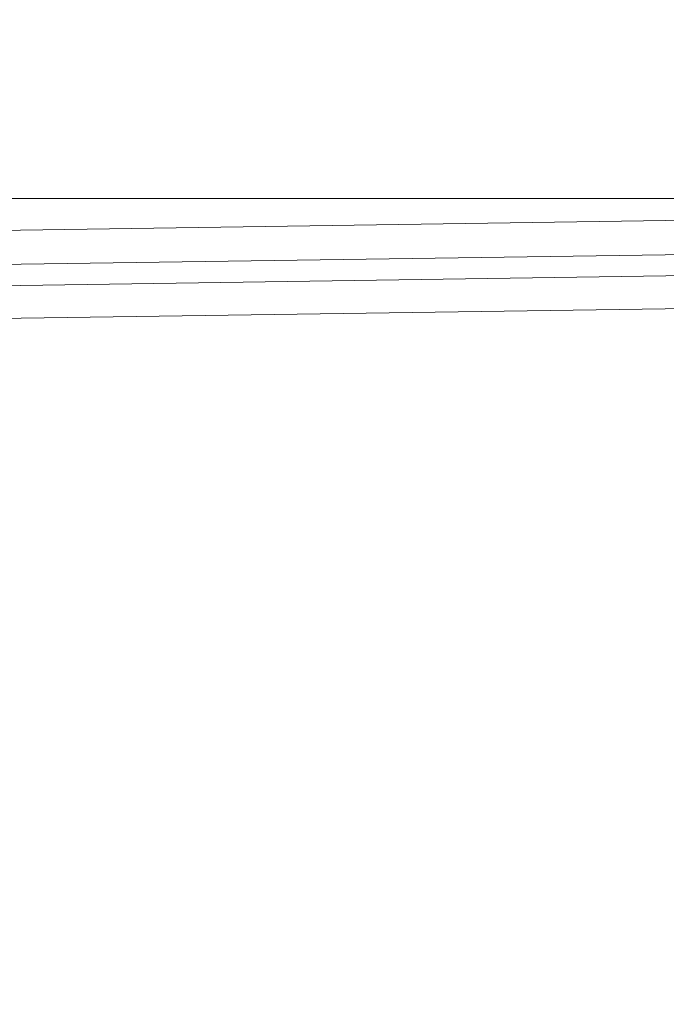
# Model space of a CAD drawing. Extents: x 147111805 to 147230536, y 410950310 to 411028142.
# Tile 163 of 256: x 147185430 to 147185546, y 410980747 to 410980924. Entities that reach past the tile are written whole.
import ezdxf

# ---------------------------------------------------------------- set-up
doc = ezdxf.new("R2010")
doc.units = 0
doc.header["$LTSCALE"] = 100
doc.layers.add('T--A9041--_VERHARDINGEN_Tegels', color=9, linetype='Continuous', transparency=0.3)
doc.layers.add('T--L9071--_TERREINMEUBILAIR_Stoelen', color=1, linetype='Continuous')
doc.layers.add('T--L9071--_TERREINMEUBILAIR_Tafels', color=30, linetype='Continuous')

# ---------------------------------------------------------------- blocks, each defined once
blk = doc.blocks.new('Picknicktafel 180x160cm')
at = {"layer": 'T--L9071--_TERREINMEUBILAIR_Tafels', "lineweight": 0}
for p, q in [((1794.089363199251, 591.274774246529), (6.121730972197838, 591.274774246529)), ((1794.089363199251, 591.274774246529), (6.121730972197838, 591.274774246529)), ((6.121730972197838, 591.274774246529), (1794.089363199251, 591.274774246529)), ((6.121730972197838, 591.274774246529), (1794.089363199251, 591.274774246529)), ((1794.089363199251, 585.1530432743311), (6.121730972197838, 585.1530432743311)), ((6.121730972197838, 585.1530432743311), (1794.089363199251, 585.1530432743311)), ((6.121730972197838, 585.1530432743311), (1794.089363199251, 585.1530432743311)), ((6.121730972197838, 585.1530432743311), (1794.089363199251, 585.1530432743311)), ((1794.089363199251, 581.3533481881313), (6.121730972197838, 581.3533481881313)), ((1794.089363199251, 581.3533481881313), (6.121730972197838, 581.3533481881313)), ((6.121730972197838, 581.3533481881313), (1794.089363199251, 581.3533481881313)), ((6.121730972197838, 581.3533481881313), (1794.089363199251, 581.3533481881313)), ((1794.089363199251, 575.4427113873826), (6.121730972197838, 575.4427113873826)), ((1794.089363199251, 575.4427113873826), (6.121730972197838, 575.4427113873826)), ((6.121730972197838, 575.4427113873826), (1794.089363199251, 575.4427113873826)), ((6.121730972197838, 575.4427113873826), (1794.089363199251, 575.4427113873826))]:
    blk.add_line(p, q, dxfattribs=at)

msp = doc.modelspace()

# ---------------------------------------------------------------- hatches: boundary and pattern name
at = {"layer": 'T--A9041--_VERHARDINGEN_Tegels'}
h = msp.add_hatch(dxfattribs=at)
h.set_pattern_fill('ANSI37', color=256, scale=200, angle=45)
h.set_pattern_definition([(90, (0, 0), (-635, 0), []), (180, (0, 0), (0, -635), [])])
h.paths.add_polyline_path([(147190078.1486338, 410991756.4179381), (147190048.6327146, 410993756.2001289), (147189886, 411004255), (147184436, 411004255), (147184436, 411003375), (147181049.9018662, 411003374.9999999), (147181043.1003716, 411000675.0044289), (147181056, 411000674.9999998), (147188886, 411000675), (147188886, 410998065), (147189571, 410998065), (147189571, 410997065), (147188886, 410997065), (147188886, 410994455), (147181056, 410994455), (147181040.9647505, 410994455.0051623), (147181039.0343014, 410987549.1051784), (147182124.0163228, 410987549.1051784), (147182124.0163228, 410985174.1051784), (147181037.4034005, 410985174.1051784), (147181028.8834921, 410972766.9858332), (147181689.38947, 410972780.0966348), (147190353.3638374, 410972785.8197682), (147190319.8840117, 410975378.2017957)])

# ---------------------------------------------------------------- block references
at = {"layer": 'T--L9071--_TERREINMEUBILAIR_Stoelen', "rotation": 0.8455994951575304}
msp.add_blockref('Picknicktafel 180x160cm', (147184014.7146086, 410980274.0736587), dxfattribs=at)

doc.saveas('drawing.dxf')
